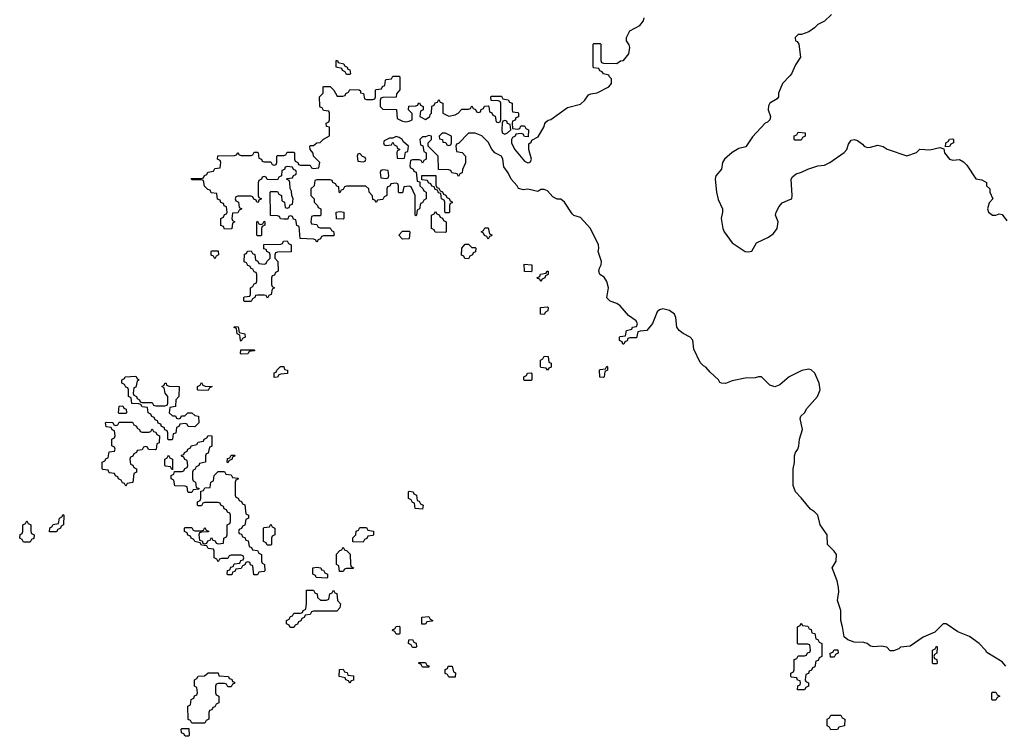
# Model space of a CAD drawing. Header units: inches. Extents: x 2777885 to 2884230, y 684484 to 829189.
# Tile 164 of 239: x 2855326 to 2861302, y 781626 to 785978. Entities that reach past the tile are written whole.
import ezdxf

# ---------------------------------------------------------------- set-up
doc = ezdxf.new("R2010")
doc.units = ezdxf.units.IN
doc.header["$MEASUREMENT"] = 0
doc.layers.add('C8758', color=7, linetype='Continuous')
doc.layers.add('C8768', color=7, linetype='Continuous')

msp = doc.modelspace()

# ---------------------------------------------------------------- linework, layer by layer
at = {"layer": 'C8758', "color": 6}
for points in [[(2860000, 783812), (2859996, 783810), (2859938.8, 783761.2), (2859910, 783749), (2859879.3, 783759.3), (2859828.4, 783808.4), (2859810, 783808.7), (2859790, 783802), (2859730, 783801.2), (2859650, 783785.2), (2859610, 783769), (2859586, 783770), (2859575.3, 783775.3), (2859568, 783790), (2859516.5, 783836.5), (2859490, 783868.7), (2859475.5, 783875.5), (2859455.5, 783895.5), (2859418, 783978), (2859411.9, 784031.9), (2859395.3, 784050), (2859352.3, 784072.3), (2859328.7, 784090), (2859315.3, 784110), (2859309.3, 784170), (2859299.3, 784190), (2859270, 784212.3), (2859230, 784222.7), (2859210, 784216), (2859195.9, 784204.1), (2859167.7, 784132.3), (2859132, 784090), (2859092.7, 784087.3), (2859078, 784082), (2859070, 784046), (2859030, 784046), (2859018, 784042), (2859012.7, 784027.3), (2858998, 784022), (2858992.7, 784007.3), (2858987.3, 784007.3), (2858982, 784022), (2858966, 784030), (2858966, 784050), (2858970, 784054), (2859002, 784058), (2859008.7, 784091.3), (2859042, 784098), (2859046, 784110), (2859070, 784114), (2859075.3, 784130), (2859068, 784150), (2859021.5, 784181.5), (2858970, 784241.2), (2858950, 784255.1), (2858909.5, 784269.5), (2858889.5, 784289.5), (2858899.5, 784350), (2858890, 784388), (2858873.6, 784413.6), (2858848, 784430), (2858842, 784450), (2858845.2, 784470), (2858855.1, 784490), (2858857, 784510), (2858836, 784570), (2858840.9, 784590), (2858839.3, 784610), (2858790, 784709), (2858730, 784776), (2858689.3, 784789.3), (2858679.3, 784799.3), (2858633.2, 784870), (2858610, 784889), (2858589, 784889), (2858561.2, 784901.2), (2858530, 784939.3), (2858510, 784946.6), (2858490, 784946), (2858470, 784934), (2858410, 784949), (2858384, 784944), (2858353.2, 784953.2), (2858345.2, 784970), (2858309.4, 785009.4), (2858290, 785048.7), (2858263.7, 785083.7), (2858259.3, 785130), (2858249.5, 785149.5), (2858209, 785170), (2858191.9, 785191.9), (2858170, 785234), (2858130, 785273.2), (2858090, 785288), (2858050, 785288), (2857990, 785226), (2857978, 785222), (2857974, 785210), (2857978, 785178), (2858011.6, 785171.6), (2858031.3, 785150), (2858031.1, 785108.9), (2858012.7, 785067.3), (2858011.6, 785048.4), (2857998, 785042), (2857990, 785026), (2857982, 785042), (2857948.4, 785048.4), (2857942, 785062), (2857930, 785066), (2857867.3, 785067.3), (2857866, 785150), (2857806, 785210), (2857806, 785230), (2857826, 785250), (2857826, 785270), (2857810, 785274), (2857790, 785266), (2857770, 785266), (2857754, 785250), (2857758, 785218), (2857772.7, 785212.7), (2857778, 785178), (2857794, 785170), (2857794, 785130), (2857778, 785122), (2857770, 785106), (2857762, 785122), (2857750, 785126), (2857710, 785126), (2857698, 785122), (2857694, 785090), (2857698, 785078), (2857714, 785070), (2857718, 785058), (2857732.7, 785052.7), (2857738, 784998), (2857754, 784994), (2857754, 784970), (2857772.7, 784952.7), (2857778, 784938), (2857794, 784930), (2857794, 784890), (2857778, 784882), (2857770, 784866), (2857758, 784862), (2857751.6, 784828.4), (2857738, 784822), (2857734, 784790), (2857730, 784786), (2857726, 784790), (2857726, 784910), (2857702, 784962), (2857690, 784966), (2857658, 784962), (2857650, 784926), (2857630, 784926), (2857626, 784930), (2857626, 784970), (2857622, 784982), (2857610, 784986), (2857578, 784982), (2857572.7, 784967.3), (2857558, 784962), (2857554, 784950), (2857554, 784910), (2857538, 784902), (2857530, 784886), (2857498, 784882), (2857490, 784868), (2857482, 784882), (2857470, 784886), (2857467.3, 784907.3), (2857448, 784930), (2857446, 784950), (2857427.3, 784967.3), (2857310, 784966), (2857298, 784962), (2857290, 784946), (2857278, 784942), (2857270, 784926), (2857266, 784930), (2857262, 784962), (2857250, 784966), (2857242, 784982), (2857226, 784990), (2857222, 785002), (2857210, 785006), (2857130, 785006), (2857118, 785002), (2857114, 784970), (2857094, 784950), (2857094, 784910), (2857114, 784890), (2857114, 784870), (2857134, 784850), (2857138, 784838), (2857154, 784830), (2857154, 784790), (2857150, 784786), (2857110, 784786), (2857098, 784782), (2857094, 784750), (2857098, 784738), (2857130, 784734), (2857138, 784718), (2857150, 784714), (2857210, 784714), (2857218, 784698), (2857231.6, 784691.6), (2857234, 784670), (2857230, 784666), (2857170, 784666), (2857158, 784662), (2857152.7, 784647.3), (2857138, 784642), (2857130, 784626), (2857122, 784642), (2857110, 784646), (2857028.4, 784648.4), (2857022, 784722), (2857007.3, 784727.3), (2857002, 784762), (2856987.3, 784767.3), (2856982, 784782), (2856970, 784786), (2856958, 784782), (2856952.7, 784767.3), (2856930, 784766), (2856908.4, 784768.4), (2856902, 784782), (2856890, 784786), (2856848, 784788), (2856846, 784930), (2856850, 784934), (2856890, 784934), (2856898, 784918), (2856914, 784910), (2856918, 784878), (2856934, 784870), (2856938, 784838), (2856950, 784834), (2856962, 784838), (2856967.3, 784852.7), (2856982, 784858), (2856986, 784890), (2856978, 784910), (2856976.4, 784936.4), (2856967.3, 784952.7), (2856966, 784990), (2856962, 785002), (2856946, 785010), (2856950, 785014), (2856982, 785018), (2856987.3, 785032.7), (2857002, 785038), (2857006, 785050), (2857002, 785062), (2856987.3, 785067.3), (2856982, 785082), (2856950, 785086), (2856938, 785082), (2856932.7, 785067.3), (2856918, 785062), (2856914, 785030), (2856898, 785022), (2856890, 785006), (2856828.4, 785008.4), (2856822, 785022), (2856810, 785026), (2856798, 785022), (2856794, 785010), (2856778, 785002), (2856772.7, 784987.3), (2856774, 784910), (2856778, 784898), (2856794, 784890), (2856778, 784882), (2856772.7, 784867.3), (2856766, 784870), (2856762, 784882), (2856747.3, 784887.3), (2856742, 784902), (2856730, 784906), (2856650, 784906), (2856638, 784902), (2856634, 784890), (2856638, 784878), (2856654, 784870), (2856658, 784838), (2856674, 784830), (2856658, 784822), (2856650, 784806), (2856618, 784802), (2856614, 784770), (2856618, 784758), (2856632, 784750), (2856618, 784742), (2856612.7, 784707.3), (2856570, 784706), (2856562, 784722), (2856547.3, 784727.3), (2856546, 784770), (2856562, 784778), (2856570, 784794), (2856582, 784798), (2856586, 784810), (2856582, 784842), (2856567.3, 784847.3), (2856562, 784862), (2856547.3, 784867.3), (2856542, 784882), (2856527.3, 784887.3), (2856522, 784922), (2856487.3, 784927.3), (2856482, 784942), (2856467.3, 784947.3), (2856447.3, 784967.3), (2856442, 785002), (2856430, 785006), (2856370, 785006), (2856367.3, 785012.7), (2856430, 785014), (2856442, 785018), (2856447.3, 785032.7), (2856462, 785038), (2856467.3, 785052.7), (2856502, 785058), (2856510, 785074), (2856542, 785078), (2856546, 785110), (2856542, 785122), (2856526, 785130), (2856528.4, 785151.6), (2856630, 785154), (2856642, 785158), (2856650, 785172), (2856658, 785158), (2856670, 785154), (2856730, 785154), (2856742, 785158), (2856750, 785174), (2856770, 785174), (2856774, 785170), (2856778, 785138), (2856794, 785130), (2856798, 785118), (2856810, 785114), (2856850, 785114), (2856858, 785098), (2856870, 785094), (2856882, 785098), (2856886, 785110), (2856886, 785150), (2856890, 785154), (2856930, 785154), (2856942, 785158), (2856950, 785174), (2856990, 785174), (2856994, 785170), (2856994, 785130), (2856998, 785118), (2857014, 785110), (2857018, 785098), (2857030, 785094), (2857090, 785094), (2857098, 785078), (2857110, 785074), (2857142, 785078), (2857148, 785110), (2857108.7, 785148.7), (2857107.3, 785167.3), (2857088.7, 785188.7), (2857086, 785210), (2857090, 785214), (2857110, 785214), (2857128.9, 785231.1), (2857150, 785232), (2857170, 785252), (2857207.3, 785272.7), (2857206, 785326), (2857188.9, 785328.9), (2857186, 785350), (2857202, 785358), (2857206, 785370), (2857206, 785410), (2857202, 785422), (2857170, 785426), (2857162, 785442), (2857150, 785446), (2857147.3, 785452.7), (2857146, 785510), (2857167.3, 785532.7), (2857168, 785570), (2857172.7, 785572.7), (2857210, 785572), (2857232, 785550), (2857252.7, 785512.7), (2857287.3, 785512.7), (2857302, 785518), (2857306, 785530), (2857322, 785538), (2857330, 785554), (2857387.3, 785552.7), (2857394, 785546), (2857394, 785534), (2857412, 785530), (2857418, 785498), (2857430, 785494), (2857470, 785494), (2857482, 785498), (2857486, 785510), (2857486, 785550), (2857490, 785554), (2857522, 785558), (2857527.3, 785572.7), (2857542, 785578), (2857546, 785610), (2857550, 785614), (2857582, 785618), (2857590, 785634), (2857630, 785634), (2857634, 785630), (2857632.7, 785552.7), (2857612.7, 785527.3), (2857611.6, 785508.4), (2857530, 785506), (2857518, 785502), (2857514, 785490), (2857514, 785450), (2857530, 785434), (2857612.7, 785432.7), (2857618, 785378), (2857650, 785361), (2857670, 785358), (2857690, 785361), (2857708, 785370), (2857707.3, 785407.3), (2857686, 785430), (2857687.3, 785452.7), (2857730, 785454), (2857742, 785458), (2857746, 785470), (2857752.7, 785472.7), (2857758, 785458), (2857774, 785450), (2857774, 785430), (2857758, 785422), (2857754, 785390), (2857790, 785372), (2857815.3, 785390), (2857818, 785402), (2857826, 785410), (2857827.3, 785452.7), (2857842, 785458), (2857847.3, 785472.7), (2857862, 785478), (2857870, 785494), (2857878, 785478), (2857894, 785470), (2857894, 785410), (2857930, 785392), (2857970, 785401), (2857988, 785410), (2858010, 785434), (2858050, 785434), (2858062, 785438), (2858070, 785454), (2858078, 785438), (2858092.7, 785432.7), (2858098, 785418), (2858110, 785414), (2858122, 785418), (2858127.3, 785432.7), (2858142, 785438), (2858147.3, 785452.7), (2858170, 785454), (2858174, 785450), (2858178, 785418), (2858192, 785412), (2858198, 785398), (2858212.7, 785392.7), (2858218, 785358), (2858230, 785354), (2858242, 785358), (2858246, 785370), (2858246, 785470), (2858242, 785482), (2858230, 785486), (2858187.3, 785487.3), (2858186, 785510), (2858190, 785514), (2858250, 785514), (2858258, 785498), (2858291.6, 785491.6), (2858298, 785478), (2858314, 785470), (2858314, 785430), (2858318, 785418), (2858350, 785414), (2858354, 785410), (2858352.7, 785387.3), (2858338, 785382), (2858332.7, 785367.3), (2858318, 785362), (2858314, 785350), (2858318, 785318), (2858350, 785314), (2858362, 785318), (2858367.3, 785332.7), (2858390, 785334), (2858398, 785318), (2858414, 785310), (2858412.7, 785267.3), (2858390, 785268), (2858382, 785282), (2858370, 785286), (2858338, 785282), (2858334, 785270), (2858318, 785262), (2858311.3, 785250), (2858310.8, 785230), (2858330, 785191), (2858390, 785118.8), (2858410, 785107.7), (2858418, 785110), (2858425.6, 785114.4), (2858432, 785130), (2858416, 785190), (2858416.4, 785223.6), (2858430, 785234), (2858434.6, 785245.4), (2858473.4, 785266.6), (2858509, 785330), (2858512.7, 785347.3), (2858522, 785358), (2858532.9, 785367.1), (2858550, 785371.3), (2858650, 785444), (2858730, 785465.5), (2858756, 785490), (2858779.3, 785520.7), (2858792.3, 785527.7), (2858830, 785533.4), (2858902, 785570), (2858918, 785590), (2858918, 785618), (2858906, 785630), (2858902, 785642), (2858868.4, 785648.4), (2858862, 785662), (2858847.3, 785667.3), (2858842, 785682), (2858810, 785686), (2858806, 785690), (2858806, 785830), (2858810, 785834), (2858850, 785834), (2858854, 785830), (2858854, 785730), (2858858, 785718), (2858870, 785714), (2858950, 785712), (2858972.5, 785727.5), (2858990, 785730.7), (2859023.7, 785770), (2859029.2, 785810), (2859025.2, 785825.2), (2859008, 785850), (2859008, 785870), (2859029, 785911), (2859090, 785942), (2859112, 785970), (2859117, 785990)], [(2860000, 785637.9), (2859956.4, 785590), (2859931.3, 785531.3), (2859931, 785509), (2859922.8, 785497.2), (2859878.8, 785470), (2859870, 785455.3), (2859868, 785430), (2859882.8, 785390), (2859878, 785370), (2859864.5, 785355.5), (2859850, 785349.2), (2859773.3, 785266.7), (2859733.4, 785206.6), (2859690, 785195.1), (2859650, 785172.3), (2859604, 785130), (2859590.8, 785110), (2859586, 785070), (2859550.8, 785030), (2859547.7, 785010), (2859555.5, 784930), (2859565.2, 784885.2), (2859591.6, 784828.4), (2859592, 784810), (2859582.8, 784770), (2859593, 784710), (2859602, 784690), (2859650, 784622.8), (2859730, 784571), (2859750, 784567.3), (2859770, 784571.3), (2859798, 784622), (2859870, 784656.3), (2859901.3, 784678.7), (2859923.7, 784710), (2859929.3, 784750), (2859912.3, 784790), (2859918, 784810), (2859935.6, 784844.4), (2859953.8, 784866.2), (2860000, 784885)]]:
    msp.add_lwpolyline(points, dxfattribs=at)
for points in [[(2857310, 785646), (2857302, 785662), (2857286, 785670), (2857282, 785682), (2857246, 785690), (2857246, 785730), (2857254, 785730), (2857258, 785718), (2857294, 785710), (2857298, 785698), (2857314, 785690), (2857318, 785678), (2857330, 785674), (2857334, 785650), (2857330, 785646)], [(2858270, 785366), (2858258, 785362), (2858254, 785350), (2858252, 785310), (2858254, 785290), (2858270, 785282), (2858286, 785290), (2858306, 785310), (2858302, 785342), (2858287.3, 785347.3), (2858282, 785362)], [(2857610, 785268), (2857590, 785258), (2857570, 785258), (2857538, 785242), (2857534, 785230), (2857538, 785218), (2857550, 785214), (2857582, 785218), (2857590, 785234), (2857598, 785218), (2857614, 785210), (2857618, 785198), (2857634, 785190), (2857618, 785182), (2857614, 785170), (2857618, 785138), (2857650, 785134), (2857662, 785138), (2857667.3, 785172.7), (2857682, 785178), (2857686, 785210), (2857655.3, 785235.3), (2857648, 785250), (2857630, 785262)], [(2857910, 785288), (2857890, 785288), (2857872, 785270), (2857874, 785254), (2857891.3, 785251.3), (2857894, 785234), (2857912, 785232), (2857918, 785218), (2857930, 785214), (2857942, 785218), (2857946, 785230), (2857946, 785270)], [(2857390, 785166), (2857378, 785162), (2857374, 785150), (2857378, 785118), (2857410, 785114), (2857422, 785118), (2857426, 785130), (2857422, 785142), (2857407.3, 785147.3)], [(2857530, 785066), (2857518, 785062), (2857514, 785050), (2857518, 785018), (2857550, 785014), (2857562, 785018), (2857566, 785030), (2857562, 785062)], [(2857910, 784806), (2857906, 784810), (2857906, 784870), (2857902, 784882), (2857886, 784890), (2857882, 784922), (2857867.3, 784927.3), (2857862, 784942), (2857847.3, 784947.3), (2857842, 784962), (2857827.3, 784967.3), (2857822, 784982), (2857807.3, 784987.3), (2857802, 785002), (2857766, 785006), (2857767.3, 785032.7), (2857852.7, 785032.7), (2857852.7, 784972.7), (2857858, 784958), (2857870, 784954), (2857878, 784938), (2857892.7, 784932.7), (2857898, 784918), (2857912.7, 784912.7), (2857918, 784898), (2857932.7, 784892.7), (2857938, 784878), (2857951.6, 784871.6), (2857950, 784866), (2857938, 784862), (2857934, 784850), (2857934, 784810), (2857930, 784806)], [(2857290, 784766), (2857248, 784768), (2857246, 784810), (2857270, 784814), (2857294, 784810), (2857294, 784770)], [(2857910, 784686), (2857848.4, 784688.4), (2857842, 784702), (2857826, 784710), (2857826, 784790), (2857842, 784798), (2857850, 784814), (2857858, 784798), (2857872.7, 784792.7), (2857878, 784778), (2857892.7, 784772.7), (2857898, 784758), (2857914, 784750), (2857914, 784690)], [(2856770, 784666), (2856766, 784670), (2856766, 784750), (2856770, 784754), (2856778, 784738), (2856790, 784734), (2856802, 784738), (2856810, 784754), (2856814, 784750), (2856814, 784730), (2856798, 784722), (2856794, 784710), (2856794, 784670), (2856790, 784666)], [(2858170, 784646), (2858162, 784662), (2858147.3, 784667.3), (2858142, 784682), (2858126, 784690), (2858142, 784698), (2858150, 784714), (2858170, 784714), (2858178, 784678), (2858191.6, 784671.6), (2858190, 784666), (2858178, 784662)], [(2857650, 784646), (2857628, 784670), (2857650, 784694), (2857690, 784694), (2857694, 784690), (2857690, 784648)], [(2856830, 784286), (2856822, 784302), (2856810, 784306), (2856770, 784306), (2856758, 784302), (2856754, 784290), (2856738, 784282), (2856730, 784266), (2856690, 784266), (2856686, 784270), (2856686, 784290), (2856690, 784294), (2856722, 784298), (2856726, 784310), (2856726, 784350), (2856742, 784358), (2856750, 784374), (2856762, 784378), (2856766, 784390), (2856766, 784430), (2856762, 784442), (2856750, 784446), (2856742, 784462), (2856730, 784466), (2856722, 784482), (2856710, 784486), (2856702, 784502), (2856688.4, 784508.4), (2856690, 784554), (2856702, 784558), (2856708.4, 784571.6), (2856730, 784574), (2856738, 784558), (2856752.7, 784552.7), (2856758, 784518), (2856772, 784512), (2856778, 784498), (2856810, 784494), (2856822, 784498), (2856826, 784510), (2856846, 784530), (2856846, 784550), (2856842, 784562), (2856826, 784570), (2856822, 784582), (2856807.3, 784587.3), (2856807.3, 784612.7), (2856910, 784614), (2856922, 784618), (2856927.3, 784632.7), (2856950, 784634), (2856958, 784618), (2856974, 784610), (2856972.7, 784567.3), (2856890, 784566), (2856878, 784562), (2856874, 784550), (2856874, 784530), (2856892, 784510), (2856894, 784450), (2856878, 784442), (2856872.7, 784427.3), (2856858, 784422), (2856854, 784410), (2856854, 784370), (2856858, 784358), (2856872, 784350), (2856858, 784342), (2856851.6, 784308.4), (2856838, 784302)], [(2858070, 784594), (2858090, 784594), (2858094, 784590), (2858092.7, 784567.3), (2858078, 784562), (2858074, 784550), (2858058, 784542), (2858050, 784526), (2858027.3, 784527.3), (2858022, 784542), (2858008, 784548), (2858008.9, 784591.1), (2858030, 784614), (2858050, 784614)], [(2856510, 784526), (2856502, 784542), (2856488.7, 784548.7), (2856488, 784570), (2856490, 784574), (2856530, 784574), (2856532, 784550), (2856518, 784542)], [(2858430, 784446), (2858388.9, 784448.9), (2858387.3, 784492.7), (2858434, 784490), (2858434, 784450)], [(2858490, 784388), (2858482, 784402), (2858470, 784406), (2858467.3, 784412.7), (2858482, 784418), (2858487.3, 784432.7), (2858522, 784438), (2858526, 784450), (2858534, 784450), (2858534, 784430), (2858518, 784422), (2858514, 784410), (2858498, 784402)], [(2858510, 784188), (2858486, 784190), (2858486, 784230), (2858530, 784234), (2858534, 784230), (2858532, 784210), (2858518, 784202)], [(2856670, 784026), (2856666, 784030), (2856662, 784062), (2856646, 784070), (2856642, 784102), (2856628, 784108), (2856630, 784114), (2856652.7, 784112.7), (2856658, 784078), (2856692, 784070), (2856694, 784050), (2856678, 784042)], [(2856670, 783946), (2856666, 783950), (2856667.3, 783972.7), (2856750, 783974), (2856754, 783970), (2856750, 783966), (2856718, 783962), (2856710, 783948)], [(2858530, 783848.7), (2858522, 783862), (2858490, 783866), (2858486, 783870), (2858486, 783910), (2858502, 783918), (2858510, 783934), (2858532.7, 783932.7), (2858538, 783898), (2858552, 783892), (2858551.6, 783868.4), (2858538, 783862)], [(2858870, 783806), (2858847.3, 783807.3), (2858846, 783850), (2858850, 783854), (2858882, 783858), (2858890, 783874), (2858894, 783870), (2858894, 783850), (2858878, 783842), (2858874, 783810)], [(2856070, 783654), (2856130, 783654), (2856138, 783638), (2856152.7, 783632.7), (2856207.3, 783632.7), (2856222, 783638), (2856226, 783650), (2856226, 783690), (2856208, 783710), (2856202, 783742), (2856188.7, 783750), (2856202, 783758), (2856206, 783770), (2856214, 783770), (2856218, 783758), (2856232.7, 783752.7), (2856294, 783750), (2856291.1, 783688.9), (2856274, 783670), (2856271.6, 783628.4), (2856238, 783622), (2856234, 783590), (2856252.7, 783572.7), (2856271.6, 783571.6), (2856278, 783558), (2856290, 783554), (2856302, 783558), (2856308.4, 783571.6), (2856327.3, 783572.7), (2856346, 783590), (2856371.1, 783591.1), (2856390, 783574), (2856412, 783570), (2856414, 783530), (2856390, 783506), (2856348.4, 783508.4), (2856342, 783522), (2856330, 783526), (2856298, 783522), (2856292.7, 783507.3), (2856278, 783502), (2856272.7, 783467.3), (2856258, 783462), (2856254, 783430), (2856250, 783426), (2856230, 783426), (2856226, 783430), (2856226, 783470), (2856222, 783482), (2856207.3, 783487.3), (2856202, 783502), (2856187.3, 783507.3), (2856182, 783522), (2856167.3, 783527.3), (2856162, 783542), (2856147.3, 783547.3), (2856142, 783562), (2856127.3, 783567.3), (2856122, 783582), (2856106, 783590), (2856102, 783622), (2856070, 783626), (2856062, 783642), (2856050, 783646), (2856007.3, 783647.3), (2856002, 783682), (2855986, 783690), (2855986, 783730), (2855982, 783742), (2855970, 783746), (2855962, 783762), (2855946, 783770), (2855946, 783790), (2855962, 783798), (2855966, 783810), (2856030, 783814), (2856038, 783798), (2856052, 783790), (2856038, 783782), (2856030, 783746), (2856018, 783742), (2856014, 783710), (2856018, 783698), (2856034, 783690), (2856038, 783678), (2856054, 783670), (2856058, 783658)], [(2856870, 783806), (2856870, 783834), (2856882, 783838), (2856886, 783850), (2856908.4, 783871.6), (2856930, 783872), (2856934, 783854), (2856952, 783850), (2856951.6, 783828.4), (2856910, 783826), (2856898, 783822), (2856890, 783808)], [(2858390, 783786), (2858386, 783790), (2858386, 783810), (2858402, 783818), (2858408.4, 783831.6), (2858430, 783834), (2858434, 783830), (2858434, 783790), (2858430, 783786)], [(2856470, 783726), (2856410, 783728), (2856406, 783730), (2856406, 783750), (2856422, 783758), (2856430, 783774), (2856438, 783758), (2856452.7, 783752.7), (2856494, 783750), (2856478, 783742)], [(2855930, 783586), (2855926, 783590), (2855928.9, 783631.1), (2855952, 783632), (2855958, 783618), (2855972.7, 783612.7), (2855974, 783590), (2855970, 783586)], [(2856070, 783474), (2856110, 783474), (2856122, 783478), (2856130, 783494), (2856138, 783478), (2856152.7, 783472.7), (2856158, 783458), (2856174, 783450), (2856171.6, 783408.4), (2856158, 783402), (2856154, 783370), (2856150, 783366), (2856108.4, 783368.4), (2856102, 783382), (2856090, 783386), (2856078, 783382), (2856070, 783366), (2856038, 783362), (2856034, 783350), (2856018, 783342), (2856012.7, 783327.3), (2855998, 783322), (2855994, 783310), (2855998, 783278), (2856012.7, 783272.7), (2856018, 783258), (2856034, 783250), (2856034, 783230), (2856018, 783222), (2856012.7, 783167.3), (2855978, 783162), (2855970, 783146), (2855962, 783162), (2855950, 783166), (2855942, 783182), (2855926, 783190), (2855922, 783202), (2855907.3, 783207.3), (2855902, 783222), (2855870, 783226), (2855862, 783242), (2855830, 783246), (2855826, 783250), (2855826, 783290), (2855842, 783298), (2855850, 783314), (2855862, 783318), (2855870, 783354), (2855902, 783358), (2855906, 783370), (2855902, 783382), (2855886, 783390), (2855886, 783430), (2855902, 783438), (2855906, 783450), (2855902, 783482), (2855887.3, 783487.3), (2855882, 783502), (2855850, 783506), (2855846, 783530), (2855850, 783534), (2855892, 783532), (2855898, 783518), (2855910, 783514), (2855922, 783518), (2855930, 783534), (2856010, 783534), (2856018, 783518), (2856034, 783510), (2856038, 783498), (2856054, 783490), (2856058, 783478)], [(2856350, 783106), (2856346, 783110), (2856342, 783142), (2856330, 783146), (2856267.3, 783147.3), (2856262, 783182), (2856246, 783190), (2856246, 783210), (2856262, 783218), (2856266, 783234), (2856310, 783234), (2856322, 783238), (2856327.3, 783252.7), (2856342, 783258), (2856346, 783270), (2856342, 783302), (2856327.3, 783307.3), (2856322, 783322), (2856307.3, 783327.3), (2856307.3, 783332.7), (2856322, 783338), (2856326, 783350), (2856342, 783358), (2856346, 783370), (2856362, 783378), (2856366, 783390), (2856402, 783398), (2856410, 783412), (2856442, 783418), (2856446, 783430), (2856462, 783438), (2856470, 783452), (2856491.6, 783451.6), (2856492.7, 783392.7), (2856490, 783386), (2856478, 783382), (2856470, 783346), (2856458, 783342), (2856454, 783330), (2856454, 783290), (2856418, 783282), (2856414, 783270), (2856398, 783262), (2856390, 783246), (2856378, 783242), (2856374, 783230), (2856374, 783190), (2856378, 783178), (2856394, 783170), (2856398, 783138), (2856412.7, 783132.7), (2856414, 783126), (2856378, 783122), (2856370, 783106)], [(2856250, 783246), (2856242, 783262), (2856210, 783266), (2856206, 783270), (2856206, 783310), (2856222, 783318), (2856230, 783334), (2856238, 783318), (2856254, 783310), (2856254, 783246)], [(2856590, 783286), (2856586, 783290), (2856587.3, 783312.7), (2856602, 783318), (2856610, 783334), (2856630, 783334), (2856634, 783330), (2856618, 783322), (2856612.7, 783307.3), (2856598, 783302)], [(2856770, 782606), (2856747.3, 782607.3), (2856742, 782662), (2856727.3, 782667.3), (2856722, 782682), (2856710, 782686), (2856698, 782682), (2856692.7, 782667.3), (2856678, 782662), (2856670, 782646), (2856638, 782642), (2856632.7, 782627.3), (2856618, 782622), (2856612.7, 782607.3), (2856590, 782606), (2856586, 782610), (2856587.3, 782632.7), (2856602, 782638), (2856607.3, 782652.7), (2856622, 782658), (2856627.3, 782672.7), (2856662, 782678), (2856667.3, 782692.7), (2856682, 782698), (2856686, 782710), (2856682, 782722), (2856670, 782726), (2856610, 782726), (2856598, 782722), (2856590, 782706), (2856550, 782706), (2856538, 782702), (2856530, 782686), (2856522, 782702), (2856506, 782710), (2856506, 782750), (2856502, 782762), (2856470, 782766), (2856462, 782782), (2856430, 782786), (2856422, 782802), (2856388.4, 782808.4), (2856382, 782822), (2856366, 782830), (2856362, 782842), (2856347.3, 782847.3), (2856342, 782862), (2856326, 782870), (2856326, 782890), (2856330, 782894), (2856370, 782894), (2856378, 782878), (2856390, 782874), (2856430, 782874), (2856442, 782878), (2856450, 782894), (2856458, 782878), (2856472.7, 782872.7), (2856472.7, 782867.3), (2856430, 782866), (2856418, 782862), (2856414, 782850), (2856418, 782818), (2856432.7, 782812.7), (2856438, 782798), (2856450, 782794), (2856462, 782798), (2856467.3, 782812.7), (2856482, 782818), (2856490, 782834), (2856498, 782818), (2856512.7, 782812.7), (2856518, 782798), (2856530, 782794), (2856562, 782798), (2856566, 782830), (2856582, 782838), (2856586, 782850), (2856586, 782910), (2856602, 782918), (2856606, 782930), (2856606, 782970), (2856602, 782982), (2856587.3, 782987.3), (2856582, 783002), (2856567.3, 783007.3), (2856562, 783022), (2856546, 783030), (2856542, 783042), (2856530, 783046), (2856450, 783046), (2856438, 783042), (2856430, 783026), (2856410, 783026), (2856406, 783030), (2856406, 783050), (2856422, 783058), (2856426, 783070), (2856426, 783114), (2856442, 783118), (2856450, 783134), (2856482, 783138), (2856486, 783170), (2856502, 783178), (2856506, 783210), (2856530, 783234), (2856570, 783234), (2856578, 783218), (2856610, 783214), (2856618, 783198), (2856650, 783194), (2856654, 783190), (2856638, 783182), (2856634, 783170), (2856634, 783090), (2856638, 783078), (2856652.7, 783072.7), (2856658, 783058), (2856672.7, 783052.7), (2856678, 783038), (2856692.7, 783032.7), (2856698, 782978), (2856714, 782970), (2856714, 782950), (2856698, 782942), (2856692.7, 782907.3), (2856678, 782902), (2856672.7, 782887.3), (2856658, 782882), (2856654, 782870), (2856658, 782858), (2856672.7, 782852.7), (2856678, 782838), (2856692.7, 782832.7), (2856698, 782818), (2856712.7, 782812.7), (2856718, 782778), (2856732.7, 782772.7), (2856738, 782758), (2856770, 782754), (2856778, 782738), (2856794, 782730), (2856794, 782690), (2856798, 782678), (2856812, 782670), (2856814, 782630), (2856810, 782626), (2856778, 782622)], [(2857770, 783006), (2857726, 783010), (2857722, 783042), (2857710, 783046), (2857702, 783062), (2857686, 783070), (2857686, 783110), (2857690, 783114), (2857714, 783110), (2857718, 783098), (2857734, 783090), (2857738, 783058), (2857750, 783054), (2857758, 783038), (2857774, 783030)], [(2855350, 782806), (2855342, 782822), (2855326, 782830), (2855328.7, 782851.3), (2855342, 782858), (2855346, 782870), (2855346, 782910), (2855362, 782918), (2855370, 782934), (2855378, 782918), (2855394, 782910), (2855394, 782870), (2855398, 782858), (2855414, 782850), (2855412.7, 782827.3), (2855398, 782822), (2855390, 782806)], [(2855507.3, 782867.3), (2855508.4, 782891.6), (2855522, 782898), (2855530, 782912), (2855562, 782918), (2855568.4, 782951.6), (2855582, 782958), (2855590, 782974), (2855594, 782970), (2855592, 782910), (2855578, 782902), (2855574, 782890), (2855558, 782882), (2855550, 782868)], [(2856850, 782786), (2856827.3, 782787.3), (2856822, 782802), (2856806, 782810), (2856806, 782890), (2856810, 782894), (2856842, 782898), (2856850, 782914), (2856858, 782898), (2856874, 782890), (2856874, 782850), (2856858, 782842), (2856854, 782830), (2856854, 782790)], [(2857410, 782806), (2857347.3, 782807.3), (2857348.4, 782831.6), (2857366, 782850), (2857367.3, 782872.7), (2857382, 782878), (2857390, 782894), (2857430, 782894), (2857438, 782878), (2857472.7, 782872.7), (2857474, 782850), (2857470, 782846), (2857438, 782842), (2857432.7, 782827.3), (2857418, 782822)], [(2857290, 782626), (2857267.3, 782627.3), (2857262, 782662), (2857248, 782670), (2857248.4, 782731.6), (2857270, 782754), (2857282, 782758), (2857290, 782774), (2857298, 782758), (2857310, 782754), (2857331.6, 782731.6), (2857334, 782670), (2857338, 782658), (2857352, 782650), (2857350, 782646), (2857310, 782646), (2857298, 782642)], [(2857190, 782586), (2857126, 782590), (2857122, 782602), (2857106, 782610), (2857106, 782650), (2857130, 782654), (2857154, 782650), (2857158, 782638), (2857170, 782634), (2857178, 782618), (2857194, 782610), (2857194, 782590)], [(2856990, 782286), (2856967.3, 782287.3), (2856962, 782302), (2856946, 782310), (2856946, 782330), (2856962, 782338), (2856970, 782354), (2856982, 782358), (2856990, 782374), (2857030, 782374), (2857042, 782378), (2857046, 782390), (2857062, 782398), (2857067.3, 782432.7), (2857067.3, 782512.7), (2857110, 782514), (2857118, 782498), (2857131.6, 782491.6), (2857134, 782470), (2857152.7, 782452.7), (2857187.3, 782452.7), (2857202, 782458), (2857208.4, 782491.6), (2857222, 782498), (2857230, 782514), (2857238, 782498), (2857250, 782494), (2857254, 782450), (2857274, 782430), (2857270, 782406), (2857250, 782386), (2857110, 782386), (2857098, 782382), (2857090, 782366), (2857058, 782362), (2857052.7, 782347.3), (2857038, 782342), (2857032.7, 782327.3), (2857018, 782322), (2857012.7, 782307.3), (2856998, 782302)], [(2857767.3, 782307.3), (2857766, 782350), (2857810, 782354), (2857818, 782338), (2857834, 782330), (2857830, 782326), (2857798, 782322), (2857790, 782308)], [(2857610, 782246), (2857602, 782262), (2857588.4, 782268.4), (2857590, 782274), (2857602, 782278), (2857610, 782292), (2857630, 782294), (2857634, 782290), (2857634, 782250), (2857630, 782246)], [(2857710, 782166), (2857702, 782182), (2857686, 782190), (2857687.3, 782212.7), (2857710, 782214), (2857718, 782198), (2857732.7, 782192.7), (2857734, 782170), (2857730, 782166)], [(2857330, 781948), (2857322, 781962), (2857306, 781970), (2857302, 781982), (2857266, 781990), (2857267.3, 782032.7), (2857290, 782034), (2857298, 782018), (2857312.7, 782012.7), (2857318, 781998), (2857352.7, 781992.7), (2857352.7, 781967.3), (2857338, 781962)], [(2857770, 782046), (2857762, 782062), (2857746, 782070), (2857750, 782074), (2857790, 782074), (2857798, 782058), (2857810, 782054), (2857810, 782046)], [(2857930, 781986), (2857922, 782002), (2857908.4, 782008.4), (2857908.4, 782031.6), (2857922, 782038), (2857927.3, 782052.7), (2857951.6, 782051.6), (2857958, 782018), (2857971.6, 782011.6), (2857970, 781986)], [(2856590, 781926), (2856582, 781942), (2856570, 781946), (2856530, 781946), (2856518, 781942), (2856514, 781930), (2856514, 781890), (2856518, 781878), (2856534, 781870), (2856534, 781830), (2856518, 781822), (2856510, 781806), (2856498, 781802), (2856492.7, 781787.3), (2856478, 781782), (2856474, 781770), (2856474, 781730), (2856458, 781722), (2856450, 781706), (2856370, 781706), (2856362, 781722), (2856348, 781728), (2856346, 781810), (2856362, 781818), (2856366, 781850), (2856382, 781858), (2856387.3, 781872.7), (2856402, 781878), (2856406, 781890), (2856402, 781922), (2856386, 781930), (2856386, 781970), (2856402, 781978), (2856408.7, 781991.3), (2856447.3, 781992.7), (2856470, 782012), (2856530, 782011), (2856534, 781994), (2856594, 781990), (2856598, 781978), (2856612.7, 781972.7), (2856618, 781958), (2856630, 781954), (2856630, 781946), (2856618, 781942), (2856610, 781926)], [(2856330, 781626), (2856322, 781642), (2856307.3, 781647.3), (2856306, 781670), (2856310, 781674), (2856352.7, 781672.7), (2856354, 781630), (2856350, 781626)]]:
    msp.add_lwpolyline(points, close=True, dxfattribs=at)
at = {"layer": 'C8768', "color": 6}
for points in [[(2860254, 786010), (2860211, 785969), (2860170, 785948.7), (2860150, 785928), (2860116, 785904), (2860071.1, 785888.9), (2860050, 785888), (2860032, 785870), (2860034, 785850), (2860044.7, 785844.7), (2860054, 785830), (2860066, 785750), (2860035.2, 785704.8), (2860011, 785650), (2860000, 785637.9)], [(2860000, 784885), (2860012.3, 784890), (2860015.1, 784910), (2860009, 785010), (2860016, 785024), (2860038, 785042), (2860071.3, 785051.3), (2860109.5, 785070.5), (2860170, 785090.8), (2860210, 785095.5), (2860244, 785110), (2860330, 785170.7), (2860346.6, 785190), (2860357, 785223), (2860373.2, 785246.8), (2860390, 785250.8), (2860410, 785244), (2860442, 785222), (2860451.3, 785210), (2860470, 785202), (2860490, 785203), (2860535.3, 785215.3), (2860567.7, 785207.7), (2860590.9, 785190.9), (2860710, 785150.7), (2860770, 785172), (2860790, 785192), (2860850, 785187.3), (2860910, 785202), (2860934, 785194), (2860938, 785170), (2860970, 785130.8), (2860990, 785125.5), (2861030, 785128), (2861054.9, 785114.9), (2861074.7, 785094.7), (2861130, 785011), (2861164.7, 785004.7), (2861194, 784990), (2861194, 784970), (2861214, 784950), (2861214, 784930), (2861232, 784890), (2861210, 784866), (2861200.7, 784830), (2861205.5, 784810), (2861230, 784790.7), (2861250, 784790.8), (2861270, 784798), (2861290, 784794), (2861317.3, 784757.3)], [(2861311.3, 782051.3), (2861290, 782078), (2861196, 782136), (2861188.7, 782150), (2861150, 782189), (2861090, 782232.7), (2861020.9, 782260.9), (2860950, 782309), (2860930, 782309.2), (2860881, 782259), (2860810, 782228), (2860730, 782174), (2860672.7, 782167.3), (2860662, 782158), (2860630, 782146), (2860610, 782146), (2860588.4, 782168.4), (2860554, 782174), (2860510, 782169), (2860490, 782173.2), (2860469.4, 782189.4), (2860450, 782196), (2860390, 782198), (2860352, 782212), (2860329.4, 782229.4), (2860320.9, 782290), (2860309.2, 782330), (2860309.4, 782390), (2860289.4, 782450), (2860297.2, 782502.8), (2860295.6, 782530), (2860287.3, 782570), (2860257.2, 782650), (2860280.9, 782690), (2860283.6, 782730), (2860270, 782749.4), (2860228.7, 782790), (2860226.6, 782850), (2860184, 782910), (2860170, 782968), (2860150, 782988.7), (2860124.7, 783004.7), (2860070, 783074), (2860034, 783110), (2860021.2, 783150), (2860020.9, 783250), (2860029.3, 783289.3), (2860029.3, 783330), (2860034.5, 783350), (2860049.5, 783370), (2860055.6, 783390), (2860059.6, 783430), (2860076.2, 783490), (2860064, 783556), (2860068, 783570), (2860089.2, 783590), (2860103.6, 783616.4), (2860167.3, 783690), (2860183.6, 783730), (2860178.4, 783770), (2860151.2, 783831.2), (2860130, 783852.3), (2860115.6, 783855.6), (2860072.5, 783847.5), (2860000, 783812)]]:
    msp.add_lwpolyline(points, dxfattribs=at)
for points in [[(2860030, 785246), (2860026, 785250), (2860027.3, 785272.7), (2860042, 785278), (2860050, 785294), (2860094, 785290), (2860094, 785270), (2860078, 785262), (2860070, 785246)], [(2860946, 785206), (2860948, 785230), (2860962, 785238), (2860968.4, 785251.6), (2860990, 785254), (2860994, 785250), (2860994, 785230), (2860978, 785222), (2860970, 785208)], [(2860047.3, 781907.3), (2860048, 781932), (2860062, 781938), (2860066, 781950), (2860062, 781962), (2860047.3, 781967.3), (2860042, 781982), (2860010, 781986), (2860006, 781990), (2860006, 782010), (2860022, 782018), (2860026, 782030), (2860027.3, 782092.7), (2860042, 782098), (2860050, 782114), (2860090, 782114), (2860102, 782118), (2860107.3, 782132.7), (2860122, 782138), (2860126, 782150), (2860122, 782182), (2860110, 782186), (2860050, 782186), (2860046, 782190), (2860046, 782290), (2860062, 782298), (2860070, 782314), (2860078, 782298), (2860110, 782294), (2860118, 782278), (2860130, 782274), (2860134, 782254), (2860152, 782250), (2860158, 782218), (2860170, 782214), (2860178, 782198), (2860194, 782190), (2860194, 782110), (2860178, 782102), (2860172.7, 782087.3), (2860158, 782082), (2860152.7, 782047.3), (2860138, 782042), (2860132.7, 782027.3), (2860118, 782022), (2860112.7, 782007.3), (2860098, 782002), (2860094, 781970), (2860098, 781958), (2860114, 781950), (2860114, 781930), (2860098, 781922), (2860090, 781908)], [(2860270, 782106), (2860247.3, 782107.3), (2860246, 782130), (2860262, 782138), (2860268.4, 782151.6), (2860291.6, 782151.6), (2860294, 782130), (2860278, 782122)], [(2860870, 782066), (2860866, 782070), (2860866, 782150), (2860882, 782158), (2860890, 782174), (2860894, 782170), (2860892, 782130), (2860878, 782122), (2860874, 782110), (2860878, 782098), (2860891.6, 782091.6), (2860894, 782070), (2860890, 782066)], [(2861230, 781846), (2861226, 781850), (2861226, 781890), (2861230, 781894), (2861250, 781894), (2861258, 781878), (2861274, 781870), (2861258, 781862), (2861250, 781846)], [(2860250, 781666), (2860242, 781682), (2860226, 781690), (2860226, 781730), (2860242, 781738), (2860250, 781754), (2860310, 781754), (2860318, 781738), (2860334, 781730), (2860332, 781690), (2860298, 781682), (2860290, 781668)]]:
    msp.add_lwpolyline(points, close=True, dxfattribs=at)

doc.saveas('drawing.dxf')
